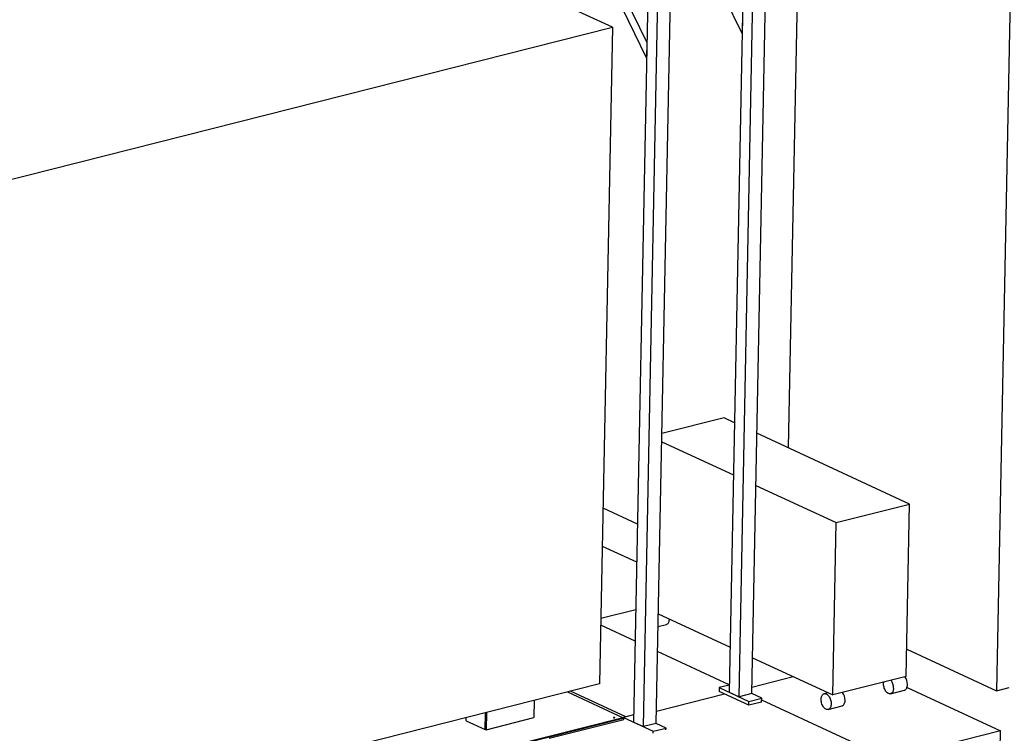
# Model space of a CAD drawing. Header units: millimetres. Extents: x 0 to 841, y 0 to 594.
# Tile 55 of 92: x 172 to 269, y 434 to 504. Entities that reach past the tile are written whole.
import ezdxf

# ---------------------------------------------------------------- set-up
doc = ezdxf.new("R2010")
doc.units = ezdxf.units.MM
doc.layers.add('TRAIT-FORT', color=4, linetype='Continuous', lineweight=25)

msp = doc.modelspace()

# ---------------------------------------------------------------- linework, layer by layer
at = {"lineweight": 18}
for p, q in [((216.03844, 434.86255), (216.07283, 434.87125)), ((216.07234, 434.84682), (216.03844, 434.86255)), ((218.00369, 433.9509), (217.99826, 433.95342)), ((218.0137, 433.95343), (218.00369, 433.9509))]:
    msp.add_line(p, q, dxfattribs=at)
at = {"layer": 'TRAIT-FORT', "lineweight": 25}
for p, q in [((249.44089, 534.69599), (247.99495, 461.87895)), ((270.3627, 524.99066), (268.63126, 437.79596)), ((230.59729, 503.54299), (206.02756, 514.94054)), ((244.38386, 437.50742), (245.8885, 513.28043)), ((233.96729, 500.52072), (228.25025, 512.25606)), ((243.1215, 437.188), (244.62614, 512.961)), ((229.23288, 511.80024), (233.99708, 502.02078)), ((243.59966, 511.20874), (242.13887, 437.64383)), ((234.1758, 511.02117), (232.66013, 434.69273)), ((233.64276, 434.23691), (235.15843, 510.56534)), ((234.90512, 434.55633), (236.42079, 510.88476)), ((243.435, 502.91638), (239.85666, 510.26163)), ((243.46479, 504.41645), (243.435, 502.91638)), ((148.92305, 482.87653), (230.59729, 503.54299)), ((230.59729, 503.54299), (229.30529, 438.47808)), ((233.99708, 502.02078), (233.96729, 500.52072)), ((241.63338, 464.82999), (235.47533, 463.27179)), ((242.66917, 464.3495), (241.63338, 464.82999)), ((235.45955, 462.4772), (242.56653, 459.18037)), ((260.02583, 456.298), (244.89635, 463.31635)), ((244.79371, 458.14722), (252.74923, 454.45677)), ((233.04952, 454.30182), (229.65081, 455.87843)), ((252.74923, 454.45677), (260.02583, 456.298)), ((259.68675, 439.22212), (260.02583, 456.298)), ((252.41015, 437.38088), (252.74923, 454.45677)), ((229.57648, 452.13541), (232.97519, 450.5588)), ((232.88103, 445.81675), (229.43369, 444.94445)), ((235.12047, 445.40131), (242.22745, 442.10449)), ((232.81938, 442.71221), (229.42067, 444.28882)), ((235.09554, 444.1456), (235.92756, 444.35613)), ((259.74033, 441.92034), (268.63126, 437.79596)), ((242.15354, 438.38223), (235.04656, 441.67905)), ((244.45463, 441.07133), (252.41015, 437.38088)), ((244.39689, 438.16367), (248.49001, 439.19938)), ((259.68675, 439.22212), (252.41015, 437.38088)), ((229.30529, 438.47808), (147.63104, 417.81162)), ((241.15624, 438.09965), (241.1488, 437.72464)), ((242.15293, 438.35185), (241.15624, 438.09965)), ((241.15624, 438.09965), (244.10413, 436.73217)), ((259.76575, 438.13104), (269.03525, 433.83105)), ((268.63126, 437.79596), (269.89362, 438.11538)), ((226.12384, 437.67306), (231.64327, 435.11267)), ((231.92089, 435.21015), (226.43943, 437.75292)), ((234.92918, 435.76801), (241.68282, 437.47692)), ((244.09668, 436.35716), (241.1488, 437.72464)), ((242.13887, 437.64383), (243.1215, 437.188)), ((244.38386, 437.50742), (243.1215, 437.188)), ((244.10413, 436.73217), (245.36649, 437.0516)), ((245.36649, 437.0516), (244.38386, 437.50742)), ((245.35904, 436.67658), (245.36649, 437.0516)), ((251.94587, 437.59625), (251.55545, 437.49746)), ((258.13172, 437.49848), (259.51068, 437.8474)), ((222.82765, 436.83901), (222.79371, 435.12985)), ((244.09668, 436.35716), (244.10413, 436.73217)), ((245.35904, 436.67658), (244.09668, 436.35716)), ((245.36334, 436.89325), (257.98959, 431.03611)), ((251.95093, 435.93452), (253.32989, 436.28344)), ((216.07176, 434.81746), (216.07799, 435.13111)), ((217.95692, 433.94296), (217.99013, 435.61495)), ((218.09379, 435.64118), (218.05985, 433.93202)), ((218.05985, 433.93202), (222.79371, 435.12985)), ((231.64327, 435.11267), (220.49664, 432.29218)), ((231.64327, 435.11267), (231.64216, 435.05642)), ((231.67751, 435.14856), (231.67345, 434.94419)), ((232.67419, 435.40076), (231.67751, 435.14856)), ((231.67751, 435.14856), (234.62539, 433.78108)), ((231.64216, 435.05642), (189.66865, 424.43565)), ((231.64216, 435.05642), (192.1934, 425.0745)), ((216.07176, 434.81746), (217.95692, 433.94296)), ((224.31476, 433.08219), (231.71504, 434.95472)), ((231.64216, 435.05642), (231.63976, 434.93567)), ((232.66013, 434.69273), (233.64276, 434.23691)), ((234.90512, 434.55633), (233.64276, 434.23691)), ((235.88775, 434.1005), (234.90512, 434.55633)), ((217.95692, 433.94296), (218.00827, 433.95595)), ((218.00827, 433.95595), (218.05985, 433.93202)), ((234.62192, 433.60626), (234.62539, 433.78108)), ((234.62539, 433.78108), (235.88775, 434.1005)), ((235.88428, 433.92568), (235.88775, 434.1005)), ((269.03525, 433.83105), (257.98959, 431.03611)), ((268.99802, 431.95597), (269.03525, 433.83105))]:
    msp.add_line(p, q, dxfattribs=at)
at = {"layer": 'TRAIT-FORT', "lineweight": 25, "flags": 128}
for points in [[(235.92756, 444.35613), (235.98356, 444.37701), (236.03799, 444.4122), (236.08692, 444.46033), (236.12948, 444.52055), (236.16491, 444.59178), (236.19257, 444.67275), (236.21198, 444.76202), (236.22278, 444.85798), (236.22436, 444.88924)], [(258.42904, 438.0503), (258.42263, 437.95161), (258.40749, 437.85879), (258.3839, 437.77348), (258.35229, 437.69721), (258.3132, 437.63134), (258.26736, 437.57704), (258.21556, 437.53529), (258.15874, 437.50682), (258.09791, 437.49216), (258.03415, 437.49155), (257.9686, 437.505), (257.90244, 437.53229), (257.83684, 437.57292), (257.77297, 437.62617), (257.71198, 437.69108), (257.65495, 437.7665), (257.6029, 437.85109), (257.55675, 437.94332), (257.51734, 438.04157), (257.48536, 438.14406), (257.46139, 438.24899), (257.44585, 438.35446), (257.43902, 438.45861), (257.44103, 438.55956), (257.45183, 438.65553), (257.45201, 438.65665)], [(259.51068, 437.8474), (259.5377, 437.85575), (259.59452, 437.88421), (259.64631, 437.92597), (259.69216, 437.98026), (259.73124, 438.04614), (259.76286, 438.12241), (259.78644, 438.20771), (259.80158, 438.30054), (259.808, 438.39922)], [(252.24825, 436.48634), (252.24183, 436.38765), (252.2267, 436.29483), (252.20311, 436.20952), (252.17149, 436.13325), (252.13241, 436.06738), (252.08656, 436.01308), (252.03477, 435.97133), (251.97795, 435.94287), (251.91711, 435.9282), (251.85336, 435.92759), (251.78781, 435.94105), (251.72165, 435.96833), (251.65605, 436.00896), (251.59218, 436.06221), (251.53119, 436.12712), (251.47416, 436.20254), (251.4221, 436.28713), (251.37596, 436.37936), (251.33655, 436.47761), (251.30457, 436.58011), (251.2806, 436.68503), (251.26506, 436.7905), (251.25823, 436.89465), (251.26024, 436.99561), (251.27104, 437.09157), (251.29044, 437.18084), (251.31811, 437.26181), (251.35353, 437.33304), (251.39609, 437.39326), (251.44502, 437.44139), (251.49946, 437.47658), (251.55841, 437.49819), (251.62085, 437.50585), (251.68564, 437.49941), (251.75165, 437.47899), (251.81768, 437.44496), (251.88255, 437.39792), (251.94512, 437.3387), (252.00427, 437.26838), (252.05893, 437.1882), (252.10814, 437.09959), (252.15101, 437.00414), (252.18679, 436.90354), (252.21483, 436.7996), (252.23463, 436.69416), (252.24583, 436.58912), (252.24825, 436.48634)], [(253.32989, 436.28344), (253.3569, 436.29179), (253.41372, 436.32026), (253.46552, 436.36201), (253.51137, 436.41631), (253.55045, 436.48218), (253.58207, 436.55845), (253.60565, 436.64376), (253.62079, 436.73658), (253.62721, 436.83526)], [(230.80635, 435.12985), (230.78746, 435.13586), (230.76377, 435.139), (230.73887, 435.13881), (230.71655, 435.13531), (230.70022, 435.12903), (230.69236, 435.12094), (230.69416, 435.11225), (230.70536, 435.1043), (230.72425, 435.0983), (230.74794, 435.09515), (230.77285, 435.09534), (230.79516, 435.09884), (230.81149, 435.10512), (230.81935, 435.11322), (230.81755, 435.1219), (230.80635, 435.12985)]]:
    msp.add_lwpolyline(points, dxfattribs=at)
at = {"layer": 'TRAIT-FORT', "lineweight": 25}
for centre, radius, start, end in [((258.52445, 438.42749), 1.28386, 358.7383655, 36.4063354), ((257.14046, 438.07697), 1.28886, 358.8140519, 36.3306491), ((252.34365, 436.86353), 1.28386, 358.7383655, 36.4063354)]:
    msp.add_arc(centre, radius, start, end, dxfattribs=at)

doc.saveas('drawing.dxf')
